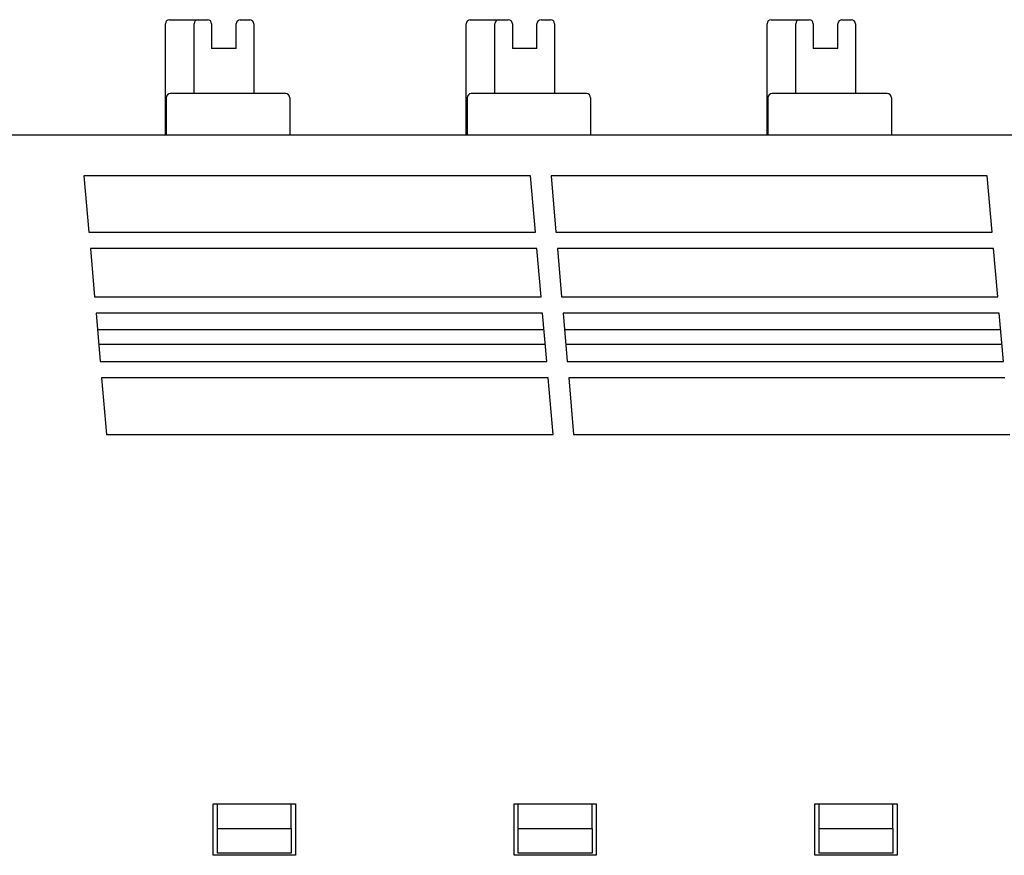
# Model space of a CAD drawing. Header units: millimetres. Extents: x 0 to 427, y 0 to 299.
# Tile 28 of 39: x 121 to 145, y 167 to 187. Entities that reach past the tile are written whole.
import ezdxf

# ---------------------------------------------------------------- set-up
doc = ezdxf.new("R2010")
doc.units = ezdxf.units.MM
doc.header["$LTSCALE"] = 23.1
doc.header["$MEASUREMENT"] = 0
doc.layers.add('Layer0000', color=7, linetype='Continuous', lineweight=25)

msp = doc.modelspace()

# ---------------------------------------------------------------- linework, layer by layer
at = {"layer": 'Layer0000', "color": 7, "linetype": 'Continuous', "lineweight": 25}
for p, q in [((124.54, 184.478), (124.54, 187.178)), ((124.64, 187.278), (125.14, 187.278)), ((125.14, 187.278), (125.34, 187.278)), ((125.24, 185.478), (125.24, 187.178)), ((125.34, 187.278), (125.565, 187.278)), ((125.665, 187.178), (125.665, 186.578)), ((126.265, 186.578), (126.265, 187.178)), ((126.365, 187.278), (126.595, 187.278)), ((126.695, 187.178), (126.695, 185.478)), ((131.87, 184.478), (131.87, 187.178)), ((131.97, 187.278), (132.47, 187.278)), ((132.47, 187.278), (132.67, 187.278)), ((132.57, 185.478), (132.57, 187.178)), ((132.67, 187.278), (132.895, 187.278)), ((132.995, 187.178), (132.995, 186.578)), ((133.595, 186.578), (133.595, 187.178)), ((133.695, 187.278), (133.925, 187.278)), ((134.025, 187.178), (134.025, 185.478)), ((139.2, 184.478), (139.2, 187.178)), ((139.3, 187.278), (139.8, 187.278)), ((139.8, 187.278), (140, 187.278)), ((139.9, 185.478), (139.9, 187.178)), ((140, 187.278), (140.225, 187.278)), ((140.325, 187.178), (140.325, 186.578)), ((140.925, 186.578), (140.925, 187.178)), ((141.025, 187.278), (141.255, 187.278)), ((141.355, 187.178), (141.355, 185.478)), ((126.265, 186.578), (125.665, 186.578)), ((133.595, 186.578), (132.995, 186.578)), ((140.925, 186.578), (140.325, 186.578)), ((127.471, 185.478), (124.663, 185.478)), ((127.099, 185.478), (127.093, 185.478)), ((127.099, 185.478), (127.093, 185.478)), ((134.801, 185.478), (131.993, 185.478)), ((134.429, 185.478), (134.423, 185.478)), ((134.429, 185.478), (134.423, 185.478)), ((142.131, 185.478), (139.323, 185.478)), ((141.759, 185.478), (141.753, 185.478)), ((141.759, 185.478), (141.753, 185.478)), ((124.563, 185.378), (124.563, 184.478)), ((127.571, 185.378), (127.571, 184.478)), ((131.893, 185.378), (131.893, 184.478)), ((134.901, 185.378), (134.901, 184.478)), ((139.223, 185.378), (139.223, 184.478)), ((142.231, 185.378), (142.231, 184.478)), ((119.002, 184.478), (189.848, 184.478)), ((133.437, 183.478), (122.557, 183.478)), ((122.557, 183.478), (122.677, 182.103)), ((133.557, 182.103), (133.437, 183.478)), ((144.567, 183.478), (133.937, 183.478)), ((133.937, 183.478), (134.057, 182.103)), ((144.687, 182.103), (144.567, 183.478)), ((122.677, 182.103), (133.557, 182.103)), ((134.057, 182.103), (144.687, 182.103)), ((122.712, 181.703), (122.815, 180.528)), ((133.592, 181.703), (122.712, 181.703)), ((133.695, 180.528), (133.592, 181.703)), ((134.092, 181.703), (134.195, 180.528)), ((144.722, 181.703), (134.092, 181.703)), ((144.825, 180.528), (144.722, 181.703)), ((122.815, 180.528), (133.695, 180.528)), ((134.195, 180.528), (144.825, 180.528)), ((122.85, 180.128), (122.952, 178.953)), ((133.73, 180.128), (122.85, 180.128)), ((133.832, 178.953), (133.73, 180.128)), ((134.23, 180.128), (134.332, 178.953)), ((144.86, 180.128), (134.23, 180.128)), ((144.962, 178.953), (144.86, 180.128)), ((133.765, 179.724), (122.885, 179.724)), ((144.895, 179.724), (134.265, 179.724)), ((122.915, 179.378), (133.795, 179.378)), ((134.295, 179.378), (144.925, 179.378)), ((122.952, 178.953), (133.832, 178.953)), ((134.332, 178.953), (144.962, 178.953)), ((122.987, 178.553), (123.108, 177.178)), ((133.867, 178.553), (122.987, 178.553)), ((133.988, 177.178), (133.867, 178.553)), ((134.367, 178.553), (134.488, 177.178)), ((144.997, 178.553), (134.367, 178.553)), ((123.108, 177.178), (133.988, 177.178)), ((134.488, 177.178), (145.118, 177.178)), ((125.708, 166.928), (125.708, 168.178)), ((125.708, 168.178), (127.708, 168.178)), ((125.808, 167.578), (125.808, 168.178)), ((127.608, 167.578), (127.608, 168.178)), ((127.708, 168.178), (127.708, 166.928)), ((133.038, 166.928), (133.038, 168.178)), ((133.038, 168.178), (135.038, 168.178)), ((133.138, 167.578), (133.138, 168.178)), ((134.938, 167.578), (134.938, 168.178)), ((135.038, 168.178), (135.038, 166.928)), ((140.368, 166.928), (140.368, 168.178)), ((140.368, 168.178), (142.368, 168.178)), ((140.468, 167.578), (140.468, 168.178)), ((142.268, 167.578), (142.268, 168.178)), ((142.368, 168.178), (142.368, 166.928)), ((125.808, 166.978), (125.808, 167.578)), ((125.808, 167.578), (127.608, 167.578)), ((127.608, 167.578), (127.608, 166.978)), ((133.138, 166.978), (133.138, 167.578)), ((133.138, 167.578), (134.938, 167.578)), ((134.938, 167.578), (134.938, 166.978)), ((140.468, 166.978), (140.468, 167.578)), ((140.468, 167.578), (142.268, 167.578)), ((142.268, 167.578), (142.268, 166.978)), ((127.608, 166.978), (125.808, 166.978)), ((134.938, 166.978), (133.138, 166.978)), ((142.268, 166.978), (140.468, 166.978)), ((127.708, 166.928), (125.708, 166.928)), ((135.038, 166.928), (133.038, 166.928)), ((142.368, 166.928), (140.368, 166.928))]:
    msp.add_line(p, q, dxfattribs=at)
for centre, start, end in [((124.64, 187.178), 90, 180), ((125.34, 187.178), 90, 180), ((125.565, 187.178), 0, 90), ((126.365, 187.178), 90, 180), ((126.595, 187.178), 0, 90), ((131.97, 187.178), 90, 180), ((132.67, 187.178), 90, 180), ((132.895, 187.178), 0, 90), ((133.695, 187.178), 90, 180), ((133.925, 187.178), 0, 90), ((139.3, 187.178), 90, 180), ((140, 187.178), 90, 180), ((140.225, 187.178), 0, 90), ((141.025, 187.178), 90, 180), ((141.255, 187.178), 0, 90), ((124.663, 185.378), 90, 180), ((127.471, 185.378), 0, 90), ((131.993, 185.378), 90, 180), ((134.801, 185.378), 0, 90), ((139.323, 185.378), 90, 180), ((142.131, 185.378), 0, 90)]:
    msp.add_arc(centre, 0.1, start, end, dxfattribs=at)
for points in [[(126.951, 185.478), (126.951, 185.478), (126.951, 185.478), (126.951, 185.478)], [(126.951, 185.478), (126.951, 185.478), (126.951, 185.478), (126.951, 185.478)], [(134.281, 185.478), (134.281, 185.478), (134.281, 185.478), (134.281, 185.478)], [(134.281, 185.478), (134.281, 185.478), (134.281, 185.478), (134.281, 185.478)], [(141.611, 185.478), (141.611, 185.478), (141.611, 185.478), (141.611, 185.478)], [(141.611, 185.478), (141.611, 185.478), (141.611, 185.478), (141.611, 185.478)]]:
    msp.add_open_spline(points, degree=3, dxfattribs=at)

doc.saveas('drawing.dxf')
